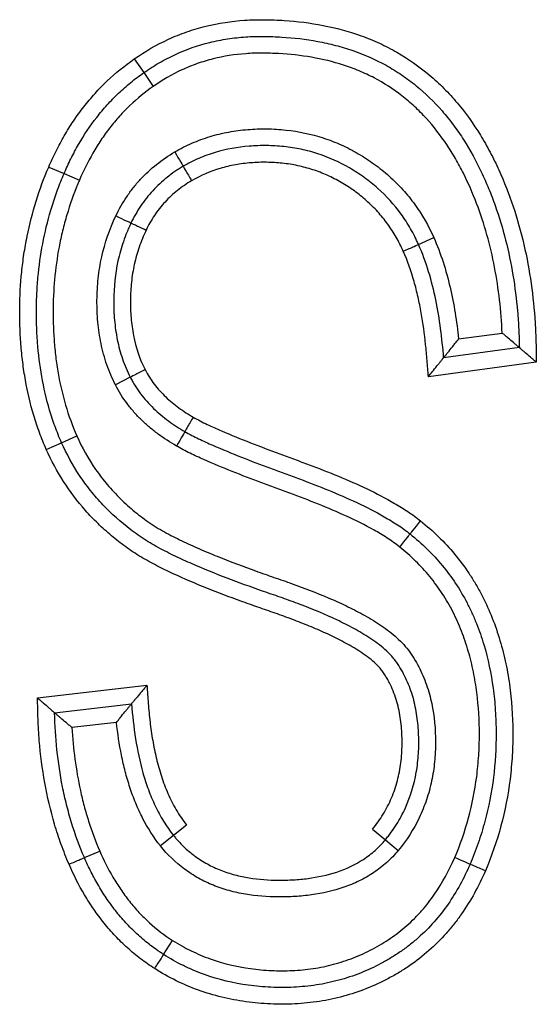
# Model space of a CAD drawing. Header units: millimetres. Extents: x 1618 to 4606, y -976 to 1137.
# Tile 15 of 41: x 2624.27 to 2627.36, y 752.1 to 757.99. Entities that reach past the tile are written whole.
import ezdxf

# ---------------------------------------------------------------- set-up
doc = ezdxf.new("R2010")
doc.units = ezdxf.units.MM

msp = doc.modelspace()

# ---------------------------------------------------------------- linework, layer by layer
for p, q in [((2624.9541, 757.7564), (2625.011, 757.6742)), ((2625.011, 757.6742), (2625.068, 757.592)), ((2624.4415, 757.1099), (2624.5335, 757.0706)), ((2624.5335, 757.0706), (2624.6254, 757.0314)), ((2626.6555, 756.6471), (2626.7467, 756.6881)), ((2626.896, 756.0818), (2627.1566, 756.1166)), ((2627.2594, 756.0294), (2626.806, 755.9689)), ((2627.361, 755.9421), (2626.7145, 755.8558)), ((2624.9302, 755.8522), (2624.8413, 755.8064)), ((2624.5186, 755.461), (2624.61, 755.5015)), ((2624.4273, 755.4202), (2624.5186, 755.461)), ((2624.3744, 753.9346), (2625.0298, 754.0106)), ((2624.4768, 753.8458), (2624.9376, 753.8992)), ((2624.8473, 753.7881), (2624.5806, 753.7571)), ((2625.2672, 753.1741), (2625.1894, 753.1113)), ((2626.3806, 753.1498), (2626.4576, 753.086)), ((2625.1894, 753.1113), (2625.1113, 753.0488)), ((2626.4576, 753.086), (2626.5346, 753.0222)), ((2624.6552, 752.979), (2624.747, 753.0187)), ((2625.1299, 752.3994), (2625.1837, 752.4837))]:
    msp.add_line(p, q)
for centre, major_axis, ratio, start_param, end_param in [((2625.197, 757.2008), (0.05, -0.0866), 0.010324, 4.712442, 6.283185), ((2625.2979, 757.0282), (0.0509, -0.0861), 0.010324, 3.141593, 4.712396), ((2624.8435, 756.8166), (0.0903, -0.0429), 0.00379, 0, 1.570789), ((2625.0241, 756.7305), (0.0902, -0.0432), 0.00379, 1.570796, 3.141593), ((2626.5641, 756.6066), (-0.0914, -0.0406), 0.004405, 1.570796, 3.141593), ((2625.0193, 755.8976), (0.0891, 0.0454), 0.004435, 1.570796, 3.141593), ((2625.3081, 755.6132), (0.0509, 0.0861), 0.011417, 1.570796, 3.141593), ((2625.2073, 755.4405), (0.0499, 0.0867), 0.011417, 0, 1.570791), ((2626.6677, 754.9933), (0.0624, 0.0782), 0.007213, 3.141593, 4.712387), ((2626.5424, 754.8374), (0.0629, 0.0777), 0.007213, 4.712389, 6.283185), ((2624.5634, 752.9394), (-0.0918, -0.0396), 0.002009, 1.570796, 3.141593), ((2626.8721, 752.9792), (0.0919, -0.0395), 0.00212, 0, 1.570796), ((2627.0557, 752.9), (0.0918, -0.0397), 0.00212, 1.570796, 3.141593), ((2625.076, 752.3152), (-0.054, -0.0842), 0.002805, 1.570796, 3.141593)]:
    msp.add_ellipse(centre, major_axis=major_axis, ratio=ratio, start_param=start_param, end_param=end_param)
for points, knots in [([(2624.9541, 757.7564), (2625.0192, 757.802), (2625.0873, 757.8412), (2625.1942, 757.8903), (2625.2488, 757.9123), (2625.3052, 757.9306), (2625.3432, 757.9419), (2625.3624, 757.9471), (2625.4585, 757.9709), (2625.5362, 757.9826), (2625.6342, 757.9891), (2625.6538, 757.99), (2625.6932, 757.9909), (2625.7129, 757.991), (2625.7525, 757.9906), (2625.7723, 757.9902), (2625.8118, 757.9887), (2625.8316, 757.9877), (2625.9299, 757.9814), (2626.0077, 757.9718), (2626.1613, 757.9419), (2626.237, 757.9217), (2626.3301, 757.8883), (2626.3487, 757.8811), (2626.3855, 757.8661), (2626.4401, 757.8425), (2626.4926, 757.8155), (2626.5949, 757.757), (2626.6593, 757.7119), (2626.7352, 757.648), (2626.7502, 757.6348), (2626.7794, 757.6079), (2626.8222, 757.5667), (2626.8621, 757.5231), (2626.9382, 757.4329), (2626.9841, 757.3687), (2627.0466, 757.2672), (2627.0661, 757.2328), (2627.1029, 757.1631), (2627.1202, 757.1278), (2627.1689, 757.0207), (2627.1974, 756.9477), (2627.2473, 756.799), (2627.2687, 756.7231), (2627.3045, 756.5688), (2627.3188, 756.4912), (2627.3409, 756.3354), (2627.3487, 756.2571), (2627.356, 756.1393), (2627.3577, 756.0999), (2627.3593, 756.0408), (2627.3596, 756.021), (2627.3603, 755.9816), (2627.3606, 755.9618), (2627.361, 755.9421)], [0, 0, 0, 0, 0.0625, 0.0625, 0.09375, 0.109375, 0.109375, 0.125, 0.125, 0.1875, 0.1875, 0.203125, 0.203125, 0.21875, 0.21875, 0.234375, 0.234375, 0.25, 0.25, 0.3125, 0.3125, 0.375, 0.375, 0.390625, 0.390625, 0.40625, 0.4375, 0.4375, 0.5, 0.5, 0.515625, 0.515625, 0.53125, 0.5625, 0.5625, 0.625, 0.625, 0.65625, 0.65625, 0.6875, 0.6875, 0.75, 0.75, 0.8125, 0.8125, 0.875, 0.875, 0.9375, 0.9375, 0.96875, 0.96875, 0.984375, 0.984375, 1, 1, 1, 1]), ([(2625.011, 757.6742), (2625.0409, 757.6952), (2625.0718, 757.7148), (2625.1194, 757.7422), (2625.1355, 757.751), (2625.168, 757.7677), (2625.2497, 757.8075), (2625.3521, 757.8433), (2625.4408, 757.8631), (2625.4765, 757.8702), (2625.4946, 757.8734), (2625.5489, 757.8817), (2625.6031, 757.8876), (2625.6572, 757.89), (2625.6933, 757.8909), (2625.7113, 757.891), (2625.7653, 757.8905), (2625.8012, 757.8893), (2625.909, 757.8828), (2625.9807, 757.8745), (2626.0701, 757.8579), (2626.088, 757.8542), (2626.1236, 757.8463), (2626.1767, 757.8335), (2626.2287, 757.8179), (2626.3311, 757.7825), (2626.3973, 757.7534), (2626.4772, 757.7093), (2626.493, 757.7001), (2626.5241, 757.681), (2626.5394, 757.6712), (2626.5844, 757.6406), (2626.6133, 757.619), (2626.6971, 757.5506), (2626.7489, 757.5001), (2626.8089, 757.4313), (2626.8206, 757.4172), (2626.8434, 757.3889), (2626.8545, 757.3745), (2626.8869, 757.3309), (2626.9074, 757.3011), (2626.9656, 757.2098), (2627.0002, 757.1463), (2627.047, 757.048), (2627.0617, 757.0146), (2627.0894, 756.9474), (2627.1023, 756.9136), (2627.1628, 756.7435), (2627.1976, 756.6042), (2627.2329, 756.3911), (2627.2419, 756.3194), (2627.2513, 756.2109), (2627.2538, 756.1746), (2627.2575, 756.1021), (2627.2588, 756.0658), (2627.2594, 756.0294)], [0, 0, 0, 0, 0.03125, 0.03125, 0.046875, 0.046875, 0.0625, 0.125, 0.140625, 0.140625, 0.15625, 0.15625, 0.1875, 0.203125, 0.203125, 0.21875, 0.21875, 0.25, 0.25, 0.3125, 0.3125, 0.328125, 0.328125, 0.34375, 0.375, 0.375, 0.4375, 0.4375, 0.453125, 0.453125, 0.46875, 0.46875, 0.5, 0.5, 0.5625, 0.5625, 0.578125, 0.578125, 0.59375, 0.59375, 0.625, 0.625, 0.6875, 0.6875, 0.71875, 0.71875, 0.75, 0.75, 0.875, 0.875, 0.9375, 0.9375, 0.96875, 0.96875, 1, 1, 1, 1]), ([(2627.1566, 756.1166), (2627.1505, 756.2492), (2627.1359, 756.3807), (2627.0984, 756.5758), (2627.0831, 756.6407), (2627.0474, 756.7679), (2627.0268, 756.8304), (2626.9799, 756.9532), (2626.9538, 757.0135), (2626.9094, 757.1019), (2626.8937, 757.1311), (2626.8605, 757.1886), (2626.8429, 757.217), (2626.7875, 757.2996), (2626.747, 757.3519), (2626.6802, 757.4251), (2626.6569, 757.4487), (2626.6202, 757.4827), (2626.6077, 757.4938), (2626.5824, 757.5154), (2626.518, 757.5677), (2626.4488, 757.6122), (2626.361, 757.658), (2626.3309, 757.6721), (2626.2847, 757.6913), (2626.2692, 757.6974), (2626.2381, 757.7089), (2626.2224, 757.7143), (2626.1439, 757.7397), (2626.0801, 757.755), (2625.9509, 757.7774), (2625.8855, 757.7844), (2625.7865, 757.7898), (2625.7532, 757.7907), (2625.7035, 757.791), (2625.687, 757.7908), (2625.654, 757.7898), (2625.5717, 757.7856), (2625.4903, 757.773), (2625.4098, 757.7528), (2625.3937, 757.7483), (2625.3619, 757.7387), (2625.3147, 757.7232), (2625.269, 757.7046), (2625.1796, 757.6633), (2625.1225, 757.6302), (2625.068, 757.592)], [0, 0, 0, 0, 0.125, 0.125, 0.1875, 0.1875, 0.25, 0.25, 0.3125, 0.3125, 0.34375, 0.34375, 0.375, 0.375, 0.4375, 0.4375, 0.46875, 0.46875, 0.484375, 0.484375, 0.5, 0.5625, 0.5625, 0.59375, 0.59375, 0.609375, 0.609375, 0.625, 0.625, 0.6875, 0.6875, 0.75, 0.75, 0.78125, 0.78125, 0.796875, 0.796875, 0.8125, 0.875, 0.875, 0.890625, 0.890625, 0.90625, 0.9375, 0.9375, 1, 1, 1, 1]), ([(2624.4415, 757.1099), (2624.4553, 757.142), (2624.47, 757.1737), (2624.5012, 757.2359), (2624.5341, 757.2972), (2624.5709, 757.3562), (2624.6097, 757.4139), (2624.6302, 757.4423), (2624.6731, 757.4973), (2624.6955, 757.524), (2624.7422, 757.5756), (2624.7666, 757.6006), (2624.8426, 757.6727), (2624.8966, 757.7166), (2624.9541, 757.7564)], [0, 0, 0, 0, 0.125, 0.125, 0.25, 0.375, 0.375, 0.5, 0.5, 0.625, 0.625, 0.75, 0.75, 1, 1, 1, 1]), ([(2624.5335, 757.0706), (2624.5463, 757.1005), (2624.56, 757.13), (2624.589, 757.1882), (2624.6044, 757.2168), (2624.6533, 757.3013), (2624.6894, 757.3554), (2624.7493, 757.4324), (2624.7702, 757.4574), (2624.8137, 757.5056), (2624.8363, 757.5289), (2624.8835, 757.5737), (2624.9079, 757.5952), (2624.9583, 757.6362), (2624.9843, 757.6557), (2625.011, 757.6742)], [0, 0, 0, 0, 0.125, 0.125, 0.25, 0.25, 0.5, 0.5, 0.625, 0.625, 0.75, 0.75, 0.875, 0.875, 1, 1, 1, 1]), ([(2625.068, 757.592), (2625.0182, 757.5576), (2624.9716, 757.5196), (2624.9063, 757.4573), (2624.8853, 757.4357), (2624.8449, 757.3908), (2624.8255, 757.3676), (2624.7885, 757.3199), (2624.7709, 757.2954), (2624.7374, 757.2452), (2624.7214, 757.2194), (2624.6762, 757.141), (2624.6494, 757.0869), (2624.6254, 757.0314)], [0, 0, 0, 0, 0.25, 0.25, 0.375, 0.375, 0.5, 0.5, 0.625, 0.625, 0.75, 0.75, 1, 1, 1, 1]), ([(2625.1961, 757.2003), (2625.2295, 757.2196), (2625.2641, 757.2371), (2625.3345, 757.2676), (2625.3886, 757.2873), (2625.4443, 757.3025), (2625.4818, 757.3115), (2625.5006, 757.3156), (2625.5572, 757.326), (2625.5951, 757.331), (2625.6711, 757.3372), (2625.7092, 757.3384), (2625.7665, 757.3378), (2625.7857, 757.3371), (2625.824, 757.3348), (2625.8433, 757.3333), (2625.9388, 757.3229), (2626.0133, 757.3072), (2626.1219, 757.2718), (2626.1576, 757.258), (2626.2103, 757.2343), (2626.2277, 757.2259), (2626.2618, 757.2083), (2626.2785, 757.1991), (2626.328, 757.1703), (2626.3599, 757.1495), (2626.4216, 757.1047), (2626.4514, 757.0808), (2626.4944, 757.0424), (2626.5085, 757.0291), (2626.5357, 757.0021), (2626.5753, 756.9606), (2626.6111, 756.9164), (2626.6776, 756.8245), (2626.7154, 756.7586), (2626.7467, 756.6881)], [0, 0, 0, 0, 0.0625, 0.0625, 0.125, 0.15625, 0.15625, 0.1875, 0.1875, 0.25, 0.25, 0.3125, 0.3125, 0.34375, 0.34375, 0.375, 0.375, 0.5, 0.5, 0.5625, 0.5625, 0.59375, 0.59375, 0.625, 0.625, 0.6875, 0.6875, 0.75, 0.75, 0.78125, 0.78125, 0.8125, 0.875, 0.875, 1, 1, 1, 1]), ([(2626.6555, 756.6471), (2626.652, 756.6551), (2626.6483, 756.6631), (2626.6408, 756.6789), (2626.6293, 756.7024), (2626.6086, 756.7407), (2626.5905, 756.7705), (2626.5715, 756.7998), (2626.5616, 756.8143), (2626.5101, 756.885), (2626.4635, 756.9361), (2626.386, 757.0051), (2626.3588, 757.0268), (2626.3021, 757.0677), (2626.2729, 757.0867), (2626.1831, 757.1389), (2626.12, 757.1673), (2626.0371, 757.1942), (2626.0202, 757.1992), (2625.9865, 757.2082), (2625.9358, 757.2203), (2625.8503, 757.2336), (2625.7812, 757.2376), (2625.7116, 757.2384), (2625.6765, 757.2373), (2625.5727, 757.2289), (2625.5049, 757.2167), (2625.4221, 757.1919), (2625.4056, 757.1865), (2625.3729, 757.1746), (2625.3566, 757.1681), (2625.3083, 757.1473), (2625.2772, 757.1317), (2625.247, 757.1142)], [0, 0, 0, 0, 0.015625, 0.015625, 0.03125, 0.0625, 0.09375, 0.09375, 0.125, 0.125, 0.25, 0.25, 0.3125, 0.3125, 0.375, 0.375, 0.5, 0.5, 0.53125, 0.53125, 0.5625, 0.625, 0.6875, 0.6875, 0.75, 0.75, 0.875, 0.875, 0.90625, 0.90625, 0.9375, 0.9375, 1, 1, 1, 1]), ([(2624.8437, 756.817), (2624.8627, 756.8569), (2624.8951, 756.9142), (2624.9337, 756.9674), (2624.9609, 757.002), (2624.9752, 757.0188), (2625.0201, 757.0676), (2625.0525, 757.0976), (2625.1216, 757.1529), (2625.158, 757.1778), (2625.1961, 757.2003)], [0, 0, 0, 0, 0.25, 0.375, 0.375, 0.5, 0.5, 0.75, 0.75, 1, 1, 1, 1]), ([(2626.5643, 756.6062), (2626.5515, 756.635), (2626.5373, 756.6632), (2626.5061, 756.7176), (2626.4721, 756.7701), (2626.4326, 756.8188), (2626.3902, 756.8654), (2626.3678, 756.8874), (2626.3212, 756.9288), (2626.2969, 756.9482), (2626.2463, 756.9846), (2626.2202, 757.0017), (2626.1795, 757.0254), (2626.1656, 757.0329), (2626.1377, 757.0472), (2626.0954, 757.0675), (2626.0231, 757.0954), (2625.9482, 757.1153), (2625.9022, 757.1238), (2625.8713, 757.1287), (2625.8556, 757.1308), (2625.8088, 757.1358), (2625.7775, 757.1376), (2625.7152, 757.1384), (2625.684, 757.1374), (2625.6373, 757.1338), (2625.6217, 757.1322), (2625.5906, 757.1283), (2625.5751, 757.1259), (2625.5286, 757.1175), (2625.4982, 757.1103), (2625.4089, 757.0837), (2625.3517, 757.0592), (2625.297, 757.0277)], [0, 0, 0, 0, 0.0625, 0.0625, 0.125, 0.1875, 0.1875, 0.25, 0.25, 0.3125, 0.3125, 0.375, 0.375, 0.40625, 0.40625, 0.4375, 0.5, 0.5625, 0.59375, 0.59375, 0.625, 0.625, 0.6875, 0.6875, 0.75, 0.75, 0.78125, 0.78125, 0.8125, 0.8125, 0.875, 0.875, 1, 1, 1, 1]), ([(2624.4273, 755.4202), (2624.4126, 755.4535), (2624.3989, 755.4873), (2624.3739, 755.5553), (2624.3625, 755.5896), (2624.3315, 755.6935), (2624.3151, 755.7638), (2624.296, 755.8708), (2624.2906, 755.9068), (2624.2816, 755.9787), (2624.2744, 756.0506), (2624.2706, 756.1225), (2624.2683, 756.1943), (2624.2679, 756.2302), (2624.2689, 756.3378), (2624.2727, 756.4094), (2624.2837, 756.5168), (2624.2882, 756.5526), (2624.299, 756.624), (2624.3053, 756.6598), (2624.3414, 756.8379), (2624.3844, 756.9761), (2624.4415, 757.1099)], [0, 0, 0, 0, 0.0625, 0.0625, 0.125, 0.125, 0.25, 0.25, 0.3125, 0.3125, 0.375, 0.4375, 0.4375, 0.5, 0.5, 0.625, 0.625, 0.6875, 0.6875, 0.75, 0.75, 1, 1, 1, 1]), ([(2624.5186, 755.461), (2624.5116, 755.4769), (2624.5048, 755.4929), (2624.4918, 755.525), (2624.4856, 755.5412), (2624.4677, 755.59), (2624.4569, 755.6229), (2624.4273, 755.7227), (2624.4119, 755.7898), (2624.3882, 755.9248), (2624.3799, 755.9928), (2624.3722, 756.0953), (2624.3704, 756.1296), (2624.3682, 756.1984), (2624.3679, 756.2328), (2624.3686, 756.3019), (2624.3697, 756.3365), (2624.3735, 756.4053), (2624.3817, 756.508), (2624.4073, 756.6771), (2624.4413, 756.8101), (2624.4721, 756.909), (2624.4832, 756.9418), (2624.5071, 757.0067), (2624.5199, 757.0389), (2624.5335, 757.0706)], [0, 0, 0, 0, 0.03125, 0.03125, 0.0625, 0.0625, 0.125, 0.125, 0.25, 0.25, 0.375, 0.375, 0.4375, 0.4375, 0.5, 0.5, 0.5625, 0.5625, 0.625, 0.75, 0.875, 0.875, 0.9375, 0.9375, 1, 1, 1, 1]), ([(2625.247, 757.1142), (2625.2428, 757.1118), (2625.2386, 757.1092), (2625.2302, 757.1041), (2625.2178, 757.0963), (2625.1893, 757.0775), (2625.1501, 757.0485), (2625.1205, 757.0231), (2625.0918, 756.9965), (2625.0778, 756.9826), (2625.0512, 756.9538), (2625.0385, 756.9389), (2625.0143, 756.9082), (2625.0027, 756.8923), (2624.97, 756.8434), (2624.9507, 756.8092), (2624.9339, 756.7738)], [0, 0, 0, 0, 0.03125, 0.03125, 0.0625, 0.125, 0.25, 0.375, 0.375, 0.5, 0.5, 0.625, 0.625, 0.75, 0.75, 1, 1, 1, 1]), ([(2624.6254, 757.0314), (2624.5995, 756.9707), (2624.5655, 756.8783), (2624.5387, 756.7835), (2624.5224, 756.7199), (2624.515, 756.6877), (2624.4823, 756.5265), (2624.4696, 756.397), (2624.4679, 756.2348), (2624.4682, 756.2023), (2624.4702, 756.1373), (2624.4735, 756.0723), (2624.4798, 756.0071), (2624.4877, 755.9419), (2624.4925, 755.9093), (2624.5206, 755.7477), (2624.5566, 755.6222), (2624.61, 755.5015)], [0, 0, 0, 0, 0.125, 0.1875, 0.1875, 0.25, 0.25, 0.5, 0.5, 0.5625, 0.5625, 0.625, 0.6875, 0.6875, 0.75, 0.75, 1, 1, 1, 1]), ([(2625.297, 757.0277), (2625.2676, 757.0102), (2625.2395, 756.991), (2625.1996, 756.9592), (2625.1866, 756.9481), (2625.1616, 756.9249), (2625.1495, 756.9128), (2625.1263, 756.8877), (2625.1152, 756.8747), (2625.0941, 756.8479), (2625.084, 756.834), (2625.0556, 756.7915), (2625.0389, 756.7618), (2625.0242, 756.7309)], [0, 0, 0, 0, 0.25, 0.25, 0.375, 0.375, 0.5, 0.5, 0.625, 0.625, 0.75, 0.75, 1, 1, 1, 1]), ([(2624.8413, 755.8064), (2624.8211, 755.8455), (2624.804, 755.8857), (2624.7826, 755.9477), (2624.7761, 755.9686), (2624.7646, 756.011), (2624.7595, 756.0324), (2624.7462, 756.0965), (2624.7401, 756.1395), (2624.7322, 756.2259), (2624.7305, 756.2692), (2624.7309, 756.3346), (2624.7316, 756.3564), (2624.7341, 756.4001), (2624.7359, 756.4219), (2624.7429, 756.4869), (2624.7499, 756.5296), (2624.7778, 756.6559), (2624.8058, 756.7377), (2624.8437, 756.817)], [0, 0, 0, 0, 0.125, 0.125, 0.1875, 0.1875, 0.25, 0.25, 0.375, 0.375, 0.5, 0.5, 0.5625, 0.5625, 0.625, 0.625, 0.75, 0.75, 1, 1, 1, 1]), ([(2624.9339, 756.7738), (2624.9296, 756.7648), (2624.9254, 756.7557), (2624.9173, 756.7374), (2624.9056, 756.71), (2624.8881, 756.6634), (2624.8762, 756.6254), (2624.8655, 756.5869), (2624.8606, 756.5675), (2624.8394, 756.4704), (2624.8314, 756.3919), (2624.8307, 756.2931), (2624.831, 756.2732), (2624.8325, 756.2335), (2624.8338, 756.2136), (2624.8391, 756.1542), (2624.8446, 756.115), (2624.8604, 756.0378), (2624.8705, 755.9997), (2624.8898, 755.9435), (2624.8969, 755.9249), (2624.9125, 755.888), (2624.921, 755.8699), (2624.9302, 755.8522)], [0, 0, 0, 0, 0.03125, 0.03125, 0.0625, 0.125, 0.1875, 0.1875, 0.25, 0.25, 0.5, 0.5, 0.5625, 0.5625, 0.625, 0.625, 0.75, 0.75, 0.875, 0.875, 0.9375, 0.9375, 1, 1, 1, 1]), ([(2625.0242, 756.7309), (2625.0087, 756.6983), (2624.9949, 756.6649), (2624.9716, 756.597), (2624.962, 756.5626), (2624.9504, 756.5101), (2624.9471, 756.4924), (2624.9413, 756.4569), (2624.9389, 756.439), (2624.9331, 756.3855), (2624.9311, 756.3498), (2624.9305, 756.2786), (2624.9317, 756.2431), (2624.9377, 756.172), (2624.9425, 756.1365), (2624.9636, 756.0303), (2624.9859, 755.9623), (2625.0191, 755.898)], [0, 0, 0, 0, 0.125, 0.125, 0.25, 0.25, 0.3125, 0.3125, 0.375, 0.375, 0.5, 0.5, 0.625, 0.625, 0.75, 0.75, 1, 1, 1, 1]), ([(2626.7467, 756.6881), (2626.7682, 756.6403), (2626.7866, 756.5915), (2626.8189, 756.4922), (2626.8327, 756.4417), (2626.8565, 756.34), (2626.8665, 756.2887), (2626.8834, 756.1856), (2626.8903, 756.1338), (2626.896, 756.0818)], [0, 0, 0, 0, 0.25, 0.25, 0.5, 0.5, 0.75, 0.75, 1, 1, 1, 1]), ([(2626.7145, 755.8558), (2626.712, 755.8878), (2626.7095, 755.9198), (2626.7058, 755.9678), (2626.7045, 755.9837), (2626.7017, 756.0157), (2626.7001, 756.0316), (2626.6918, 756.1113), (2626.6832, 756.1749), (2626.6662, 756.2696), (2626.6599, 756.301), (2626.6458, 756.3635), (2626.6379, 756.3946), (2626.6116, 756.4871), (2626.5906, 756.5476), (2626.5643, 756.6062)], [0, 0, 0, 0, 0.125, 0.125, 0.1875, 0.1875, 0.25, 0.25, 0.5, 0.5, 0.625, 0.625, 0.75, 0.75, 1, 1, 1, 1]), ([(2626.806, 755.9689), (2626.8015, 756.0269), (2626.7956, 756.0848), (2626.7802, 756.2002), (2626.7707, 756.2576), (2626.7472, 756.3715), (2626.7332, 756.4281), (2626.6993, 756.5392), (2626.6793, 756.5941), (2626.6555, 756.6471)], [0, 0, 0, 0, 0.25, 0.25, 0.5, 0.5, 0.75, 0.75, 1, 1, 1, 1]), ([(2626.806, 755.9689), (2626.806, 755.9689), (2626.8069, 755.9701), (2626.8095, 755.9732), (2626.8105, 755.9745), (2626.8129, 755.9775), (2626.8143, 755.9792), (2626.8173, 755.9829), (2626.8189, 755.985), (2626.8224, 755.9893), (2626.8242, 755.9915), (2626.83, 755.9987), (2626.8341, 756.0039), (2626.8472, 756.0202), (2626.8566, 756.0319), (2626.8712, 756.0504), (2626.8761, 756.0566), (2626.886, 756.0691), (2626.891, 756.0755), (2626.896, 756.0818)], [0, 0, 0, 0, 0.125, 0.125, 0.1875, 0.1875, 0.25, 0.25, 0.3125, 0.3125, 0.375, 0.375, 0.5, 0.5, 0.75, 0.75, 0.875, 0.875, 1, 1, 1, 1]), ([(2627.2594, 756.0294), (2627.2594, 756.0294), (2627.2585, 756.0302), (2627.2558, 756.0325), (2627.2547, 756.0335), (2627.2522, 756.0356), (2627.2508, 756.0369), (2627.2459, 756.041), (2627.2421, 756.0443), (2627.2336, 756.0516), (2627.229, 756.0555), (2627.214, 756.0683), (2627.2032, 756.0774), (2627.186, 756.0919), (2627.1802, 756.0968), (2627.1685, 756.1067), (2627.1625, 756.1117), (2627.1566, 756.1166)], [0, 0, 0, 0, 0.125, 0.125, 0.1875, 0.1875, 0.25, 0.25, 0.375, 0.375, 0.5, 0.5, 0.75, 0.75, 0.875, 0.875, 1, 1, 1, 1]), ([(2627.361, 755.9421), (2627.3552, 755.9471), (2627.3493, 755.9522), (2627.3377, 755.9621), (2627.332, 755.967), (2627.315, 755.9816), (2627.3044, 755.9908), (2627.2895, 756.0035), (2627.285, 756.0075), (2627.2766, 756.0147), (2627.2727, 756.018), (2627.268, 756.0221), (2627.2665, 756.0233), (2627.264, 756.0255), (2627.2629, 756.0264), (2627.2603, 756.0287), (2627.2594, 756.0294), (2627.2594, 756.0294)], [0, 0, 0, 0, 0.125, 0.125, 0.25, 0.25, 0.5, 0.5, 0.625, 0.625, 0.75, 0.75, 0.8125, 0.8125, 0.875, 0.875, 1, 1, 1, 1]), ([(2626.7145, 755.8558), (2626.7196, 755.8621), (2626.7247, 755.8684), (2626.7348, 755.8809), (2626.7398, 755.8871), (2626.7547, 755.9056), (2626.7642, 755.9173), (2626.7775, 755.9337), (2626.7817, 755.939), (2626.7876, 755.9461), (2626.7894, 755.9484), (2626.7929, 755.9528), (2626.7946, 755.9548), (2626.7976, 755.9586), (2626.799, 755.9603), (2626.8014, 755.9633), (2626.8025, 755.9646), (2626.8051, 755.9678), (2626.806, 755.9689), (2626.806, 755.9689)], [0, 0, 0, 0, 0.125, 0.125, 0.25, 0.25, 0.5, 0.5, 0.625, 0.625, 0.6875, 0.6875, 0.75, 0.75, 0.8125, 0.8125, 0.875, 0.875, 1, 1, 1, 1]), ([(2625.0191, 755.898), (2625.0346, 755.8674), (2625.053, 755.8383), (2625.0944, 755.784), (2625.1175, 755.7585), (2625.167, 755.7114), (2625.1935, 755.6895), (2625.2487, 755.6493), (2625.2775, 755.6309), (2625.3071, 755.6138)], [0, 0, 0, 0, 0.25, 0.25, 0.5, 0.5, 0.75, 0.75, 1, 1, 1, 1]), ([(2624.9302, 755.8522), (2624.9324, 755.8478), (2624.9347, 755.8435), (2624.9393, 755.8349), (2624.9464, 755.8221), (2624.9638, 755.7929), (2624.9913, 755.753), (2625.0159, 755.723), (2625.0418, 755.6938), (2625.0554, 755.6797), (2625.0976, 755.6391), (2625.1275, 755.6141), (2625.1906, 755.5678), (2625.2234, 755.5466), (2625.2572, 755.5271)], [0, 0, 0, 0, 0.03125, 0.03125, 0.0625, 0.125, 0.25, 0.375, 0.375, 0.5, 0.5, 0.75, 0.75, 1, 1, 1, 1]), ([(2625.2063, 755.4411), (2625.1684, 755.4629), (2625.1319, 755.4866), (2625.0794, 755.5254), (2625.0623, 755.5389), (2625.029, 755.5671), (2625.0127, 755.5818), (2624.9814, 755.6123), (2624.9664, 755.6281), (2624.9375, 755.6609), (2624.9236, 755.6778), (2624.8844, 755.7304), (2624.8612, 755.7673), (2624.8413, 755.8064)], [0, 0, 0, 0, 0.25, 0.25, 0.375, 0.375, 0.5, 0.5, 0.625, 0.625, 0.75, 0.75, 1, 1, 1, 1]), ([(2625.3071, 755.6138), (2625.3206, 755.6058), (2625.3344, 755.5984), (2625.3623, 755.5841), (2625.3764, 755.5772), (2625.4188, 755.5571), (2625.4474, 755.5443), (2625.5335, 755.5071), (2625.5914, 755.4836), (2625.7079, 755.4379), (2625.7664, 755.4157), (2625.8544, 755.383), (2625.8837, 755.3722), (2625.9278, 755.3561), (2625.9425, 755.3508), (2625.9719, 755.34), (2626.0453, 755.3129), (2626.1181, 755.2844), (2626.2338, 755.2364), (2626.291, 755.2113), (2626.4035, 755.1577), (2626.4589, 755.1292), (2626.5397, 755.0823), (2626.5663, 755.0659), (2626.6182, 755.0311), (2626.6437, 755.0127), (2626.6683, 754.9928)], [0, 0, 0, 0, 0.03125, 0.03125, 0.0625, 0.0625, 0.125, 0.125, 0.25, 0.25, 0.375, 0.375, 0.4375, 0.4375, 0.46875, 0.46875, 0.5, 0.625, 0.625, 0.75, 0.75, 0.875, 0.875, 0.9375, 0.9375, 1, 1, 1, 1]), ([(2624.61, 755.5015), (2624.6417, 755.4306), (2624.6793, 755.3638), (2624.7445, 755.2698), (2624.7677, 755.2394), (2624.8172, 755.1809), (2624.8435, 755.1526), (2624.8989, 755.0983), (2624.9277, 755.0726), (2624.9722, 755.0362), (2624.9873, 755.0244), (2625.018, 755.0014), (2625.0335, 754.9902), (2625.0651, 754.9687), (2625.0813, 754.9585), (2625.1142, 754.9388), (2625.1309, 754.9294), (2625.1817, 754.9018), (2625.2163, 754.8845), (2625.2862, 754.8514), (2625.3215, 754.8356), (2625.3925, 754.8051), (2625.4281, 754.7904), (2625.5356, 754.7474), (2625.6079, 754.7202), (2625.7169, 754.681), (2625.7533, 754.6682), (2625.8081, 754.6492), (2625.8264, 754.643), (2625.8629, 754.6304), (2625.8811, 754.624), (2625.9719, 754.5914), (2626.0438, 754.5638), (2626.15, 754.5185), (2626.1851, 754.5028), (2626.2545, 754.4697), (2626.2888, 754.4524), (2626.3564, 754.4153), (2626.3897, 754.3956), (2626.4384, 754.3633), (2626.4544, 754.3521), (2626.4854, 754.3289), (2626.5005, 754.3168), (2626.5297, 754.2915), (2626.5437, 754.2783), (2626.5704, 754.2504), (2626.583, 754.2357), (2626.6006, 754.2122), (2626.6063, 754.2041), (2626.6173, 754.1879), (2626.6334, 754.1633), (2626.6673, 754.1041), (2626.6904, 754.0504), (2626.7099, 753.9949), (2626.7158, 753.9761), (2626.7261, 753.9385), (2626.7307, 753.9196), (2626.7506, 753.8248), (2626.7574, 753.7477), (2626.7574, 753.6501), (2626.7569, 753.6305), (2626.755, 753.5916), (2626.7508, 753.5334), (2626.7421, 753.4759), (2626.7261, 753.4), (2626.716, 753.3624), (2626.6909, 753.2881), (2626.6763, 753.2522), (2626.6261, 753.1478), (2626.5844, 753.0828), (2626.5346, 753.0222)], [0, 0, 0, 0, 0.0625, 0.0625, 0.09375, 0.09375, 0.125, 0.125, 0.15625, 0.15625, 0.171875, 0.171875, 0.1875, 0.1875, 0.203125, 0.203125, 0.21875, 0.21875, 0.25, 0.25, 0.28125, 0.28125, 0.3125, 0.3125, 0.375, 0.375, 0.40625, 0.40625, 0.421875, 0.421875, 0.4375, 0.4375, 0.5, 0.5, 0.53125, 0.53125, 0.5625, 0.5625, 0.59375, 0.59375, 0.609375, 0.609375, 0.625, 0.625, 0.640625, 0.640625, 0.65625, 0.65625, 0.664063, 0.664063, 0.671875, 0.6875, 0.71875, 0.71875, 0.734375, 0.734375, 0.75, 0.75, 0.8125, 0.8125, 0.828125, 0.828125, 0.84375, 0.875, 0.875, 0.90625, 0.90625, 0.9375, 0.9375, 1, 1, 1, 1]), ([(2625.2572, 755.5271), (2625.2705, 755.5193), (2625.2842, 755.5119), (2625.3116, 755.4976), (2625.3255, 755.4907), (2625.3673, 755.4707), (2625.3955, 755.4579), (2625.4806, 755.4208), (2625.5379, 755.3974), (2625.653, 755.3519), (2625.7108, 755.3298), (2625.7977, 755.2973), (2625.8267, 755.2866), (2625.8849, 755.2653), (2625.914, 755.2548), (2626.001, 755.2226), (2626.0588, 755.2003), (2626.1733, 755.1535), (2626.2302, 755.1289), (2626.3421, 755.0765), (2626.3972, 755.0488), (2626.4777, 755.0028), (2626.5042, 754.9868), (2626.556, 754.9526), (2626.5813, 754.9346), (2626.6053, 754.9151)], [0, 0, 0, 0, 0.03125, 0.03125, 0.0625, 0.0625, 0.125, 0.125, 0.25, 0.25, 0.375, 0.375, 0.4375, 0.4375, 0.5, 0.5, 0.625, 0.625, 0.75, 0.75, 0.875, 0.875, 0.9375, 0.9375, 1, 1, 1, 1]), ([(2626.3806, 753.1498), (2626.4039, 753.1782), (2626.4251, 753.2079), (2626.4536, 753.2548), (2626.4626, 753.2709), (2626.4793, 753.3034), (2626.5024, 753.353), (2626.5256, 753.4215), (2626.5376, 753.4747), (2626.5446, 753.5105), (2626.5474, 753.5287), (2626.5544, 753.583), (2626.5568, 753.6192), (2626.5578, 753.6915), (2626.5565, 753.7276), (2626.5515, 753.7818), (2626.5493, 753.7999), (2626.5437, 753.836), (2626.5403, 753.854), (2626.5282, 753.9074), (2626.5175, 753.9421), (2626.4971, 753.9926), (2626.4895, 754.0092), (2626.4768, 754.0336), (2626.4724, 754.0417), (2626.4632, 754.0575), (2626.4536, 754.0731), (2626.4434, 754.0881), (2626.4354, 754.0992), (2626.4327, 754.1028), (2626.427, 754.1099), (2626.4241, 754.1134), (2626.4091, 754.1304), (2626.3958, 754.143), (2626.3678, 754.167), (2626.3533, 754.1783), (2626.3236, 754.1995), (2626.3085, 754.2096), (2626.2626, 754.2386), (2626.2311, 754.2564), (2626.1671, 754.2899), (2626.1346, 754.3057), (2626.0687, 754.3358), (2626.0354, 754.3502), (2625.9683, 754.3778), (2625.9344, 754.3911), (2625.8664, 754.4168), (2625.8322, 754.4292), (2625.7806, 754.4473), (2625.7634, 754.4532), (2625.729, 754.465), (2625.6774, 754.4828), (2625.626, 754.5011), (2625.5234, 754.5383), (2625.4553, 754.564), (2625.3203, 754.6181), (2625.2533, 754.6465), (2625.1542, 754.6924), (2625.1214, 754.7084), (2625.0564, 754.7419), (2625.0244, 754.7594), (2624.9777, 754.7874), (2624.9624, 754.797), (2624.9323, 754.817), (2624.9175, 754.8274), (2624.8737, 754.8591), (2624.8167, 754.9034), (2624.7629, 754.9519), (2624.7107, 755.0025), (2624.6853, 755.029), (2624.5647, 755.1652), (2624.487, 755.2867), (2624.4273, 755.4202)], [0, 0, 0, 0, 0.03125, 0.03125, 0.046875, 0.046875, 0.0625, 0.09375, 0.109375, 0.109375, 0.125, 0.125, 0.15625, 0.15625, 0.1875, 0.1875, 0.203125, 0.203125, 0.21875, 0.21875, 0.25, 0.25, 0.265625, 0.265625, 0.273437, 0.273437, 0.28125, 0.289062, 0.289062, 0.292969, 0.292969, 0.296875, 0.296875, 0.3125, 0.3125, 0.328125, 0.328125, 0.34375, 0.34375, 0.375, 0.375, 0.40625, 0.40625, 0.4375, 0.4375, 0.46875, 0.46875, 0.5, 0.5, 0.515625, 0.515625, 0.53125, 0.5625, 0.5625, 0.625, 0.625, 0.6875, 0.6875, 0.71875, 0.71875, 0.75, 0.75, 0.765625, 0.765625, 0.78125, 0.78125, 0.8125, 0.84375, 0.84375, 0.875, 0.875, 1, 1, 1, 1]), ([(2626.4576, 753.086), (2626.4606, 753.0896), (2626.4636, 753.0933), (2626.4694, 753.1007), (2626.4781, 753.1118), (2626.4978, 753.1382), (2626.524, 753.177), (2626.5429, 753.2095), (2626.5607, 753.2426), (2626.5691, 753.2596), (2626.608, 753.3451), (2626.6295, 753.4164), (2626.6456, 753.5087), (2626.6482, 753.5274), (2626.6526, 753.5648), (2626.6542, 753.5835), (2626.6576, 753.6395), (2626.6579, 753.6769), (2626.6551, 753.7516), (2626.6519, 753.7889), (2626.6409, 753.8635), (2626.6332, 753.9002), (2626.6128, 753.972), (2626.6001, 754.0072), (2626.5766, 754.0585), (2626.5681, 754.0754), (2626.5497, 754.1082), (2626.5398, 754.1241), (2626.524, 754.1472), (2626.5186, 754.1549), (2626.5073, 754.1698), (2626.5014, 754.177), (2626.4826, 754.1981), (2626.469, 754.2115), (2626.4407, 754.2366), (2626.426, 754.2484), (2626.396, 754.2709), (2626.3806, 754.2817), (2626.3336, 754.3127), (2626.3012, 754.3317), (2626.235, 754.3676), (2626.2012, 754.3845), (2626.0991, 754.4326), (2626.0297, 754.4614), (2625.9246, 754.5019), (2625.8894, 754.5149), (2625.8363, 754.5338), (2625.8185, 754.54), (2625.783, 754.5522), (2625.7652, 754.5583), (2625.6764, 754.5891), (2625.6057, 754.6145), (2625.4652, 754.6675), (2625.3955, 754.6952), (2625.2921, 754.7393), (2625.2578, 754.7545), (2625.1899, 754.7862), (2625.1561, 754.8027), (2625.1062, 754.8289), (2625.0897, 754.8379), (2625.0569, 754.8565), (2625.0406, 754.8661), (2625.0167, 754.8811), (2625.0088, 754.8862), (2624.9932, 754.8966), (2624.9855, 754.9019), (2624.9626, 754.9181), (2624.8873, 754.9732), (2624.8178, 755.0351), (2624.7535, 755.103), (2624.7409, 755.1169), (2624.7162, 755.1453), (2624.7041, 755.1598), (2624.6689, 755.2039), (2624.6029, 755.2946), (2624.5492, 755.3926), (2624.5186, 755.461)], [0, 0, 0, 0, 0.003906, 0.003906, 0.007812, 0.015625, 0.03125, 0.046875, 0.046875, 0.0625, 0.0625, 0.125, 0.125, 0.140625, 0.140625, 0.15625, 0.15625, 0.1875, 0.1875, 0.21875, 0.21875, 0.25, 0.25, 0.28125, 0.28125, 0.296875, 0.296875, 0.3125, 0.3125, 0.320313, 0.320313, 0.328125, 0.328125, 0.34375, 0.34375, 0.359375, 0.359375, 0.375, 0.375, 0.40625, 0.40625, 0.4375, 0.4375, 0.5, 0.5, 0.53125, 0.53125, 0.546875, 0.546875, 0.5625, 0.5625, 0.625, 0.625, 0.6875, 0.6875, 0.71875, 0.71875, 0.75, 0.75, 0.765625, 0.765625, 0.78125, 0.78125, 0.789062, 0.789062, 0.796875, 0.796875, 0.8125, 0.875, 0.875, 0.890625, 0.890625, 0.90625, 0.90625, 0.9375, 1, 1, 1, 1]), ([(2626.543, 754.8369), (2626.519, 754.8563), (2626.4937, 754.8741), (2626.4422, 754.9076), (2626.4159, 754.9232), (2626.3359, 754.968), (2626.2811, 754.9951), (2626.1698, 755.0462), (2626.1133, 755.0703), (2625.9996, 755.1161), (2625.9423, 755.1379), (2625.8559, 755.1695), (2625.8271, 755.1799), (2625.7696, 755.2011), (2625.7409, 755.2118), (2625.6548, 755.2441), (2625.5976, 755.2661), (2625.4838, 755.3114), (2625.4272, 755.3347), (2625.3432, 755.3718), (2625.3153, 755.3846), (2625.274, 755.4047), (2625.2603, 755.4115), (2625.2331, 755.4258), (2625.2196, 755.4332), (2625.2063, 755.4411)], [0, 0, 0, 0, 0.0625, 0.0625, 0.125, 0.125, 0.25, 0.25, 0.375, 0.375, 0.5, 0.5, 0.5625, 0.5625, 0.625, 0.625, 0.75, 0.75, 0.875, 0.875, 0.9375, 0.9375, 0.96875, 0.96875, 1, 1, 1, 1]), ([(2626.6683, 754.9928), (2626.7433, 754.9329), (2626.8112, 754.8669), (2626.9019, 754.7581), (2626.9445, 754.7013), (2626.9828, 754.6408), (2627.0073, 754.5996), (2627.0191, 754.5787), (2627.0525, 754.5154), (2627.0725, 754.4723), (2627.1083, 754.3846), (2627.1402, 754.2954), (2627.1644, 754.2033), (2627.1799, 754.1333), (2627.1846, 754.1098), (2627.193, 754.0628), (2627.1967, 754.0393), (2627.2132, 753.9218), (2627.2195, 753.8274), (2627.2203, 753.6856), (2627.2191, 753.6383), (2627.2151, 753.5672), (2627.2134, 753.5435), (2627.2091, 753.496), (2627.2066, 753.4722), (2627.1803, 753.2589), (2627.1314, 753.076), (2627.0558, 752.9001)], [0, 0, 0, 0, 0.125, 0.125, 0.1875, 0.21875, 0.21875, 0.25, 0.25, 0.3125, 0.3125, 0.375, 0.4375, 0.4375, 0.46875, 0.46875, 0.5, 0.5, 0.625, 0.625, 0.6875, 0.6875, 0.71875, 0.71875, 0.75, 0.75, 1, 1, 1, 1]), ([(2626.6053, 754.9151), (2626.6404, 754.8871), (2626.6742, 754.8574), (2626.7386, 754.7944), (2626.7695, 754.761), (2626.8555, 754.657), (2626.9169, 754.5638), (2626.9662, 754.4628), (2626.9849, 754.4217), (2626.9938, 754.4008), (2627.0189, 754.338), (2627.0336, 754.2957), (2627.0721, 754.1678), (2627.0903, 754.0809), (2627.1082, 753.9487), (2627.1148, 753.8821), (2627.1181, 753.8149), (2627.1196, 753.7699), (2627.12, 753.7474), (2627.1203, 753.635), (2627.1151, 753.5459), (2627.093, 753.3692), (2627.0761, 753.2816), (2627.041, 753.1516), (2627.0277, 753.1083), (2626.9981, 753.0232), (2626.9818, 752.9811), (2626.964, 752.9396)], [0, 0, 0, 0, 0.0625, 0.0625, 0.125, 0.125, 0.25, 0.28125, 0.28125, 0.3125, 0.3125, 0.375, 0.375, 0.5, 0.5, 0.5625, 0.59375, 0.59375, 0.625, 0.625, 0.75, 0.75, 0.875, 0.875, 0.9375, 0.9375, 1, 1, 1, 1]), ([(2626.8722, 752.9793), (2626.9391, 753.1351), (2626.9825, 753.2965), (2627.0066, 753.4841), (2627.009, 753.505), (2627.013, 753.547), (2627.0147, 753.5681), (2627.0187, 753.6314), (2627.02, 753.6735), (2627.0202, 753.7995), (2627.0155, 753.8831), (2626.9996, 754.0077), (2626.9928, 754.0492), (2626.9801, 754.1111), (2626.9755, 754.1317), (2626.9653, 754.1729), (2626.9597, 754.1934), (2626.9419, 754.2543), (2626.9284, 754.2942), (2626.8977, 754.3725), (2626.8807, 754.4109), (2626.852, 754.4673), (2626.8419, 754.4858), (2626.8206, 754.5225), (2626.8095, 754.5407), (2626.7746, 754.5939), (2626.7497, 754.6279), (2626.6696, 754.7251), (2626.6095, 754.7839), (2626.543, 754.8369)], [0, 0, 0, 0, 0.25, 0.25, 0.28125, 0.28125, 0.3125, 0.3125, 0.375, 0.375, 0.5, 0.5, 0.5625, 0.5625, 0.59375, 0.59375, 0.625, 0.625, 0.6875, 0.6875, 0.75, 0.75, 0.78125, 0.78125, 0.8125, 0.8125, 0.875, 0.875, 1, 1, 1, 1]), ([(2625.0298, 754.0106), (2625.0247, 754.0044), (2625.0195, 753.9982), (2625.0093, 753.9858), (2625.0043, 753.9797), (2624.9892, 753.9615), (2624.9796, 753.95), (2624.9662, 753.9338), (2624.962, 753.9286), (2624.9561, 753.9216), (2624.9543, 753.9193), (2624.9507, 753.9151), (2624.9491, 753.9131), (2624.946, 753.9094), (2624.9446, 753.9077), (2624.9422, 753.9048), (2624.9411, 753.9035), (2624.9385, 753.9003), (2624.9376, 753.8992), (2624.9376, 753.8992)], [0, 0, 0, 0, 0.125018, 0.125018, 0.250035, 0.250035, 0.50007, 0.50007, 0.625088, 0.625088, 0.687596, 0.687596, 0.750105, 0.750105, 0.812614, 0.812614, 0.875123, 0.875123, 1, 1, 1, 1]), ([(2625.0298, 754.0106), (2625.0312, 753.9922), (2625.0325, 753.9738), (2625.0351, 753.937), (2625.0364, 753.9186), (2625.0405, 753.8635), (2625.044, 753.8267), (2625.0528, 753.7535), (2625.058, 753.717), (2625.0707, 753.6443), (2625.078, 753.6082), (2625.0952, 753.5366), (2625.105, 753.5011), (2625.1277, 753.4311), (2625.1407, 753.3964), (2625.1699, 753.3291), (2625.1863, 753.2964), (2625.2233, 753.2334), (2625.2439, 753.203), (2625.2672, 753.1741)], [0, 0, 0, 0, 0.0625, 0.0625, 0.125, 0.125, 0.25, 0.25, 0.375, 0.375, 0.5, 0.5, 0.625, 0.625, 0.75, 0.75, 0.875, 0.875, 1, 1, 1, 1]), ([(2624.3744, 753.9346), (2624.3803, 753.9295), (2624.3862, 753.9244), (2624.3978, 753.9143), (2624.4035, 753.9093), (2624.4205, 753.8946), (2624.4313, 753.8852), (2624.4462, 753.8723), (2624.4508, 753.8683), (2624.4593, 753.8609), (2624.4632, 753.8575), (2624.4681, 753.8533), (2624.4695, 753.8521), (2624.4721, 753.8499), (2624.4732, 753.8489), (2624.4758, 753.8466), (2624.4768, 753.8458), (2624.4768, 753.8458)], [0, 0, 0, 0, 0.125231, 0.125231, 0.250463, 0.250463, 0.500925, 0.500925, 0.626156, 0.626156, 0.751388, 0.751388, 0.814003, 0.814003, 0.876619, 0.876619, 1, 1, 1, 1]), ([(2624.5634, 752.9392), (2624.5466, 752.9783), (2624.5309, 753.0179), (2624.5021, 753.0978), (2624.4888, 753.1382), (2624.4526, 753.2606), (2624.4333, 753.3433), (2624.4031, 753.5107), (2624.3924, 753.595), (2624.3821, 753.7222), (2624.3796, 753.7646), (2624.3772, 753.8283), (2624.3767, 753.8496), (2624.3756, 753.8921), (2624.375, 753.9133), (2624.3744, 753.9346)], [0, 0, 0, 0, 0.125, 0.125, 0.25, 0.25, 0.5, 0.5, 0.75, 0.75, 0.875, 0.875, 0.9375, 0.9375, 1, 1, 1, 1]), ([(2624.8473, 753.7881), (2624.8523, 753.7943), (2624.8573, 753.8006), (2624.8673, 753.813), (2624.8722, 753.8192), (2624.8869, 753.8374), (2624.8963, 753.8489), (2624.9094, 753.865), (2624.9136, 753.8701), (2624.9194, 753.8771), (2624.9212, 753.8794), (2624.9247, 753.8836), (2624.9263, 753.8856), (2624.9293, 753.8892), (2624.9307, 753.8909), (2624.9331, 753.8938), (2624.9342, 753.8951), (2624.9367, 753.8981), (2624.9376, 753.8992), (2624.9376, 753.8992)], [0, 0, 0, 0, 0.125178, 0.125178, 0.250357, 0.250357, 0.500713, 0.500713, 0.625892, 0.625892, 0.688481, 0.688481, 0.75107, 0.75107, 0.813659, 0.813659, 0.876249, 0.876249, 1, 1, 1, 1]), ([(2624.9376, 753.8992), (2624.9427, 753.8294), (2624.9503, 753.7597), (2624.9724, 753.6213), (2624.9868, 753.5529), (2625.0155, 753.4519), (2625.0263, 753.4185), (2625.0505, 753.3528), (2625.064, 753.3205), (2625.0866, 753.2731), (2625.0946, 753.2574), (2625.1112, 753.2267), (2625.1199, 753.2116), (2625.1474, 753.1671), (2625.1674, 753.1386), (2625.1894, 753.1113)], [0, 0, 0, 0, 0.25, 0.25, 0.5, 0.5, 0.625, 0.625, 0.75, 0.75, 0.8125, 0.8125, 0.875, 0.875, 1, 1, 1, 1]), ([(2624.6552, 752.979), (2624.6258, 753.0471), (2624.6003, 753.1167), (2624.5677, 753.2231), (2624.5578, 753.259), (2624.5397, 753.331), (2624.5317, 753.3672), (2624.51, 753.4762), (2624.4991, 753.5495), (2624.4834, 753.6973), (2624.4787, 753.7715), (2624.4768, 753.8458)], [0, 0, 0, 0, 0.25, 0.25, 0.375, 0.375, 0.5, 0.5, 0.75, 0.75, 1, 1, 1, 1]), ([(2624.5806, 753.7571), (2624.5746, 753.7621), (2624.5687, 753.7672), (2624.5569, 753.7771), (2624.551, 753.7821), (2624.5337, 753.7968), (2624.5228, 753.8061), (2624.5077, 753.819), (2624.503, 753.8231), (2624.4966, 753.8286), (2624.4945, 753.8304), (2624.4907, 753.8337), (2624.4889, 753.8353), (2624.4856, 753.8381), (2624.4841, 753.8394), (2624.4816, 753.8416), (2624.4804, 753.8426), (2624.4777, 753.8449), (2624.4768, 753.8458), (2624.4768, 753.8458)], [0, 0, 0, 0, 0.125181, 0.125181, 0.250361, 0.250361, 0.500722, 0.500722, 0.625903, 0.625903, 0.688493, 0.688493, 0.751083, 0.751083, 0.813674, 0.813674, 0.876264, 0.876264, 1, 1, 1, 1]), ([(2625.1113, 753.0488), (2625.0695, 753.1007), (2625.0342, 753.1565), (2624.9889, 753.2446), (2624.975, 753.2748), (2624.9497, 753.3363), (2624.9383, 753.3674), (2624.9176, 753.4304), (2624.9083, 753.4622), (2624.8916, 753.5264), (2624.8842, 753.5588), (2624.8645, 753.6564), (2624.8546, 753.722), (2624.8473, 753.7881)], [0, 0, 0, 0, 0.25, 0.25, 0.375, 0.375, 0.5, 0.5, 0.625, 0.625, 0.75, 0.75, 1, 1, 1, 1]), ([(2624.5806, 753.7571), (2624.5843, 753.6938), (2624.5902, 753.6307), (2624.607, 753.505), (2624.6178, 753.4424), (2624.6382, 753.3495), (2624.6457, 753.3187), (2624.662, 753.2574), (2624.6709, 753.227), (2624.6997, 753.1364), (2624.7218, 753.077), (2624.747, 753.0187)], [0, 0, 0, 0, 0.25, 0.25, 0.5, 0.5, 0.625, 0.625, 0.75, 0.75, 1, 1, 1, 1]), ([(2625.1894, 753.1113), (2625.1917, 753.1084), (2625.1941, 753.1055), (2625.1988, 753.0998), (2625.206, 753.0913), (2625.2231, 753.0719), (2625.259, 753.0348), (2625.2927, 753.0063), (2625.3286, 752.98), (2625.3409, 752.9716), (2625.3659, 752.9557), (2625.4041, 752.9332), (2625.4442, 752.9146), (2625.4992, 752.893), (2625.5276, 752.8837), (2625.5847, 752.8685), (2625.6134, 752.8625), (2625.7002, 752.8483), (2625.7588, 752.8442), (2625.8475, 752.8439), (2625.8771, 752.8447), (2625.9358, 752.8481), (2625.9651, 752.8508), (2626.0523, 752.8623), (2626.1098, 752.8744), (2626.2227, 752.9118), (2626.2762, 752.9365), (2626.338, 752.9767), (2626.3501, 752.9852), (2626.3738, 753.0033), (2626.3853, 753.0127), (2626.4185, 753.0422), (2626.4389, 753.0634), (2626.4576, 753.086)], [0, 0, 0, 0, 0.007813, 0.007813, 0.015625, 0.03125, 0.0625, 0.125, 0.125, 0.15625, 0.15625, 0.1875, 0.25, 0.25, 0.3125, 0.3125, 0.375, 0.375, 0.5, 0.5, 0.5625, 0.5625, 0.625, 0.625, 0.75, 0.75, 0.875, 0.875, 0.90625, 0.90625, 0.9375, 0.9375, 1, 1, 1, 1]), ([(2624.747, 753.0187), (2624.7703, 752.965), (2624.7965, 752.9128), (2624.8407, 752.8374), (2624.8563, 752.8127), (2624.8893, 752.7644), (2624.9067, 752.7408), (2624.9431, 752.6951), (2624.9622, 752.673), (2625.0022, 752.6303), (2625.0231, 752.6097), (2625.088, 752.5508), (2625.1343, 752.5154), (2625.1837, 752.4837)], [0, 0, 0, 0, 0.25, 0.25, 0.375, 0.375, 0.5, 0.5, 0.625, 0.625, 0.75, 0.75, 1, 1, 1, 1]), ([(2626.5346, 753.0222), (2626.5132, 752.9964), (2626.4901, 752.9723), (2626.4527, 752.9387), (2626.4398, 752.928), (2626.4135, 752.9077), (2626.3731, 752.8787), (2626.33, 752.8542), (2626.2852, 752.8324), (2626.27, 752.8256), (2626.2391, 752.8129), (2626.2235, 752.807), (2626.145, 752.78), (2626.0806, 752.7656), (2625.9823, 752.752), (2625.9492, 752.7488), (2625.8828, 752.7447), (2625.8497, 752.7439), (2625.7505, 752.7442), (2625.6847, 752.7491), (2625.603, 752.763), (2625.5867, 752.7662), (2625.5542, 752.7733), (2625.5379, 752.7774), (2625.4897, 752.7907), (2625.4268, 752.8119), (2625.367, 752.8403), (2625.3234, 752.8646), (2625.309, 752.8733), (2625.2809, 752.8914), (2625.2672, 752.9009), (2625.2006, 752.9504), (2625.1532, 752.9965), (2625.1113, 753.0488)], [0, 0, 0, 0, 0.0625, 0.0625, 0.09375, 0.09375, 0.125, 0.1875, 0.1875, 0.21875, 0.21875, 0.25, 0.25, 0.375, 0.375, 0.4375, 0.4375, 0.5, 0.5, 0.625, 0.625, 0.65625, 0.65625, 0.6875, 0.6875, 0.75, 0.8125, 0.8125, 0.84375, 0.84375, 0.875, 0.875, 1, 1, 1, 1]), ([(2625.0762, 752.315), (2625.0473, 752.3335), (2625.0192, 752.3532), (2624.9649, 752.3946), (2624.9125, 752.4381), (2624.8638, 752.4857), (2624.817, 752.5353), (2624.7944, 752.5611), (2624.7515, 752.6144), (2624.731, 752.6418), (2624.6922, 752.698), (2624.6738, 752.7269), (2624.6215, 752.8153), (2624.5907, 752.8764), (2624.5634, 752.9392)], [0, 0, 0, 0, 0.125, 0.125, 0.25, 0.375, 0.375, 0.5, 0.5, 0.625, 0.625, 0.75, 0.75, 1, 1, 1, 1]), ([(2625.1299, 752.3994), (2625.1233, 752.4036), (2625.1166, 752.408), (2625.1034, 752.4168), (2625.0838, 752.4303), (2625.0391, 752.463), (2625.0026, 752.4934), (2624.9555, 752.5359), (2624.9328, 752.5582), (2624.8894, 752.6043), (2624.8687, 752.6282), (2624.829, 752.6777), (2624.81, 752.7033), (2624.7742, 752.7555), (2624.7572, 752.7822), (2624.725, 752.8369), (2624.7098, 752.8648), (2624.6812, 752.9213), (2624.6678, 752.95), (2624.6552, 752.979)], [0, 0, 0, 0, 0.03125, 0.03125, 0.0625, 0.125, 0.25, 0.25, 0.375, 0.375, 0.5, 0.5, 0.625, 0.625, 0.75, 0.75, 0.875, 0.875, 1, 1, 1, 1]), ([(2626.964, 752.9396), (2626.946, 752.8981), (2626.9262, 752.8573), (2626.8825, 752.7777), (2626.8585, 752.7387), (2626.7809, 752.6272), (2626.7216, 752.5595), (2626.6368, 752.4844), (2626.6192, 752.4698), (2626.5832, 752.4417), (2626.5649, 752.4283), (2626.5275, 752.4027), (2626.5085, 752.3905), (2626.4698, 752.3673), (2626.4111, 752.334), (2626.3497, 752.3055), (2626.2865, 752.2804), (2626.2651, 752.2726), (2626.2217, 752.2582), (2626.1999, 752.2517), (2626.134, 752.2339), (2626.0894, 752.2245), (2625.9991, 752.2106), (2625.9539, 752.2062), (2625.8857, 752.2029), (2625.8629, 752.2024), (2625.8173, 752.2024), (2625.7945, 752.2029), (2625.7264, 752.2059), (2625.6813, 752.2099), (2625.5473, 752.2283), (2625.4595, 752.249), (2625.3519, 752.2876), (2625.3307, 752.296), (2625.2888, 752.3137), (2625.227, 752.3419), (2625.168, 752.3751), (2625.1299, 752.3994)], [0, 0, 0, 0, 0.0625, 0.0625, 0.125, 0.125, 0.25, 0.25, 0.28125, 0.28125, 0.3125, 0.3125, 0.34375, 0.34375, 0.375, 0.4375, 0.4375, 0.46875, 0.46875, 0.5, 0.5, 0.5625, 0.5625, 0.625, 0.625, 0.65625, 0.65625, 0.6875, 0.6875, 0.75, 0.75, 0.875, 0.875, 0.90625, 0.90625, 0.9375, 1, 1, 1, 1]), ([(2625.1837, 752.4837), (2625.2192, 752.461), (2625.2561, 752.4404), (2625.3311, 752.4037), (2625.3694, 752.3876), (2625.4862, 752.3458), (2625.5668, 752.3265), (2625.6707, 752.3123), (2625.6916, 752.3099), (2625.7333, 752.3062), (2625.7541, 752.3048), (2625.8167, 752.302), (2625.8583, 752.3018), (2625.9415, 752.3056), (2625.9831, 752.3095), (2626.0455, 752.3188), (2626.0662, 752.3225), (2626.1072, 752.331), (2626.1682, 752.3454), (2626.2472, 752.3713), (2626.3048, 752.3957), (2626.3429, 752.4132), (2626.3618, 752.4225), (2626.399, 752.4421), (2626.4172, 752.4524), (2626.453, 752.4738), (2626.4705, 752.4849), (2626.522, 752.52), (2626.5711, 752.5581), (2626.6166, 752.6009), (2626.6461, 752.6304), (2626.6605, 752.6457), (2626.7023, 752.6932), (2626.728, 752.7262), (2626.7992, 752.8288), (2626.8388, 752.9021), (2626.8722, 752.9793)], [0, 0, 0, 0, 0.0625, 0.0625, 0.125, 0.125, 0.25, 0.25, 0.28125, 0.28125, 0.3125, 0.3125, 0.375, 0.375, 0.4375, 0.4375, 0.46875, 0.46875, 0.5, 0.5625, 0.59375, 0.59375, 0.625, 0.625, 0.65625, 0.65625, 0.6875, 0.6875, 0.75, 0.78125, 0.78125, 0.8125, 0.8125, 0.875, 0.875, 1, 1, 1, 1]), ([(2627.0558, 752.9001), (2627.0362, 752.8548), (2627.0146, 752.8103), (2626.9672, 752.7243), (2626.9413, 752.6825), (2626.8991, 752.6221), (2626.8845, 752.6023), (2626.8539, 752.5635), (2626.838, 752.5445), (2626.7891, 752.4894), (2626.72, 752.4205), (2626.6432, 752.3607), (2626.5827, 752.3193), (2626.562, 752.3061), (2626.5198, 752.2806), (2626.4983, 752.2684), (2626.3898, 752.2108), (2626.2995, 752.1751), (2626.1588, 752.1369), (2626.111, 752.1268), (2626.0381, 752.1154), (2626.0136, 752.1122), (2625.9646, 752.1073), (2625.9401, 752.1054), (2625.8667, 752.1018), (2625.8178, 752.1018), (2625.7201, 752.106), (2625.6713, 752.1103), (2625.5982, 752.1203), (2625.5738, 752.1243), (2625.5254, 752.1335), (2625.4536, 752.149), (2625.3838, 752.1699), (2625.247, 752.2192), (2625.1596, 752.2619), (2625.0762, 752.315)], [0, 0, 0, 0, 0.0625, 0.0625, 0.125, 0.125, 0.15625, 0.15625, 0.1875, 0.1875, 0.25, 0.3125, 0.3125, 0.34375, 0.34375, 0.375, 0.375, 0.5, 0.5, 0.5625, 0.5625, 0.59375, 0.59375, 0.625, 0.625, 0.6875, 0.6875, 0.75, 0.75, 0.78125, 0.78125, 0.8125, 0.875, 0.875, 1, 1, 1, 1])]:
    msp.add_open_spline(points, degree=3, knots=knots)

doc.saveas('drawing.dxf')
